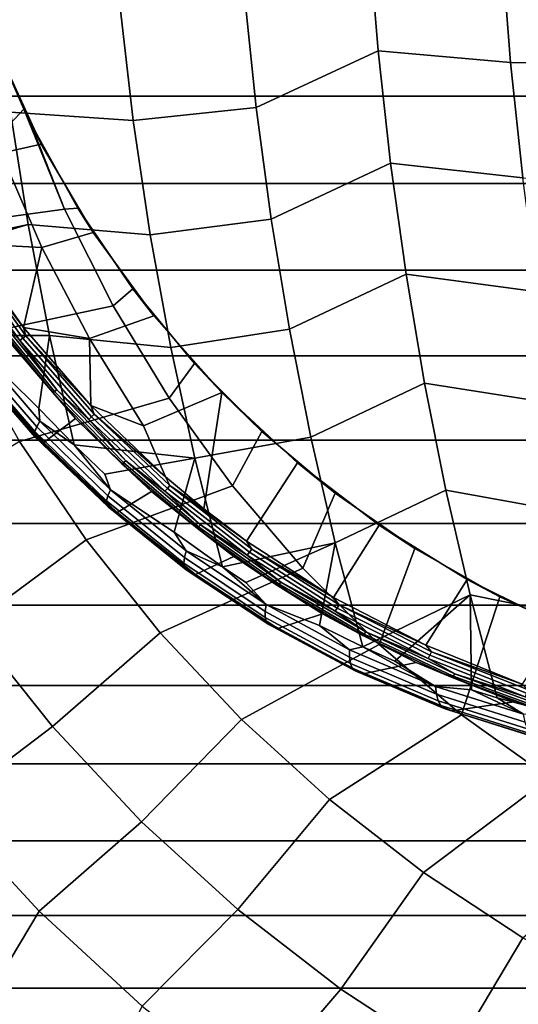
# Model space of a CAD drawing. Header units: metres. Extents: x -25 to 132, y -25 to 47.
# Tile 8 of 153: x -14.04 to -8.56, y -14.89 to -4.05. Entities that reach past the tile are written whole.
import ezdxf

# ---------------------------------------------------------------- set-up
doc = ezdxf.new("R2010")
doc.units = ezdxf.units.M
doc.layers.add('solid_12_061_031_XXX', color=7, linetype='CONTINUOUS')

msp = doc.modelspace()

# ---------------------------------------------------------------- linework, layer by layer
at = {"layer": 'solid_12_061_031_XXX'}
for points in [[(-10.203566, -3.150153, 129.719131), (-11.572202, -3.777808, 128.741989), (-11.44333, -5.020341, 128.546173), (-10.100768, -4.398017, 129.549393)], [(-8.64449, -4.524442, 130.373016), (-8.74527, -3.241006, 130.554443), (-10.203566, -3.150153, 129.719131), (-10.100768, -4.398017, 129.549393)], [(-8.74527, -3.241006, 130.554443), (-8.64449, -4.524442, 130.373016), (-7.167304, -4.551723, 131.157547), (-7.261249, -3.260441, 131.342728)], [(-11.572202, -3.777808, 128.741989), (-12.942849, -3.885627, 127.775894), (-12.796909, -5.16212, 127.571304), (-11.44333, -5.020341, 128.546173)], [(-12.796909, -5.16212, 127.571304), (-12.942849, -3.885627, 127.775894), (-14.29335, -3.817031, 126.782532), (-14.143194, -5.071151, 126.587914)], [(24.006155, -4.894315), (-24.006182, -4.89419), (-24.18384, -3.923208), (24.183823, -3.923323)], [(-15.240678, -6.371999, 121.741142), (-13.998188, -5.03851, 122.773872), (-14.365166, -4.185331, 122.723907), (-15.697042, -5.14621, 121.741142)], [(-14.365166, -4.185331, 122.723907), (-13.998188, -5.03851, 122.773872), (-14.281336, -4.398582, 123.543777)], [(-14.617454, -4.456092, 123.348289), (-14.281336, -4.398582, 123.543777), (-13.806125, -5.422781, 123.606354), (-14.247819, -5.524157, 123.34848)], [(-13.998188, -5.03851, 122.773872), (-13.929167, -5.180406, 122.783279), (-13.806125, -5.422781, 123.606354), (-14.281336, -4.398582, 123.543777)], [(-10.100768, -4.398017, 129.549393), (-11.44333, -5.020341, 128.546173), (-11.278284, -6.24854, 128.29538), (-9.964141, -5.633657, 129.323792)], [(-8.510564, -5.794885, 130.131897), (-8.64449, -4.524442, 130.373016), (-10.100768, -4.398017, 129.549393), (-9.964141, -5.633657, 129.323792)], [(-8.64449, -4.524442, 130.373016), (-8.510564, -5.794885, 130.131897), (-7.042456, -5.830084, 130.911453), (-7.167304, -4.551723, 131.157547)], [(23.789551, -5.85724), (-23.789581, -5.857115), (-24.006182, -4.89419), (24.006155, -4.894315)], [(-14.143194, -5.071151, 126.587914), (-15.388648, -5.402613, 125.478371), (-15.187115, -6.57361, 125.231094), (-13.950942, -6.309686, 126.338715)], [(-13.549168, -6.140892, 122.774681), (-13.998188, -5.03851, 122.773872), (-15.240678, -6.371999, 121.741142)], [(-12.610074, -6.422601, 127.309364), (-12.796909, -5.16212, 127.571304), (-14.143194, -5.071151, 126.587914), (-13.950942, -6.309686, 126.338715)], [(-13.549168, -6.140892, 122.774681), (-13.929167, -5.180406, 122.783279), (-13.998188, -5.03851, 122.773872)], [(-11.44333, -5.020341, 128.546173), (-12.796909, -5.16212, 127.571304), (-12.610074, -6.422601, 127.309364), (-11.278284, -6.24854, 128.29538)], [(-13.929167, -5.180406, 122.783279), (-13.40402, -6.128372, 122.854362), (-13.234132, -6.396495, 123.681488), (-13.806125, -5.422781, 123.606354)], [(-13.549168, -6.140892, 122.774681), (-13.40402, -6.128372, 122.854362), (-13.929167, -5.180406, 122.783279)], [(-15.219287, -5.534772, 122.790779), (-14.247819, -5.524157, 123.34848), (-13.800191, -6.561954, 123.348717), (-14.65598, -6.51599, 122.888748)], [(-14.247819, -5.524157, 123.34848), (-13.806125, -5.422781, 123.606354), (-13.234132, -6.396495, 123.681488), (-13.800191, -6.561954, 123.348717)], [(-9.964141, -5.633657, 129.323792), (-11.278284, -6.24854, 128.29538), (-11.077608, -7.458905, 127.990425), (-9.794128, -6.853642, 129.04303)], [(-8.343945, -7.048691, 129.831879), (-8.510564, -5.794885, 130.131897), (-9.964141, -5.633657, 129.323792), (-9.794128, -6.853642, 129.04303)], [(23.534401, -6.810431), (-23.534437, -6.810304), (-23.789581, -5.857115), (23.789551, -5.85724)], [(-13.015087, -7.204028, 122.774681), (-13.549168, -6.140892, 122.774681), (-15.240678, -6.371999, 121.741142), (-14.688761, -7.557839, 121.741142)], [(-13.549168, -6.140892, 122.774681), (-13.015087, -7.204028, 122.774681), (-12.798734, -7.016335, 122.936211), (-13.40402, -6.128372, 122.854362)], [(-13.40402, -6.128372, 122.854362), (-12.798734, -7.016335, 122.936211), (-12.569526, -7.311988, 123.768509), (-13.234132, -6.396495, 123.681488)], [(-11.278284, -6.24854, 128.29538), (-12.610074, -6.422601, 127.309364), (-12.382994, -7.663165, 126.990982), (-11.077608, -7.458905, 127.990425)], [(-13.950942, -6.309686, 126.338715), (-15.187115, -6.57361, 125.231094), (-15.134676, -6.655761, 125.242889)], [(-13.717255, -7.528836, 126.035805), (-13.950942, -6.309686, 126.338715), (-15.134676, -6.655761, 125.242889), (-14.515407, -7.530538, 125.389236)], [(-12.382994, -7.663165, 126.990982), (-12.610074, -6.422601, 127.309364), (-13.950942, -6.309686, 126.338715), (-13.717255, -7.528836, 126.035805)], [(-13.800191, -6.561954, 123.348717), (-13.234132, -6.396495, 123.681488), (-12.569526, -7.311988, 123.768509), (-13.277021, -7.563795, 123.348991)], [(-14.645119, -6.603848, 122.879395), (-13.976708, -7.534523, 122.99588), (-14.009165, -7.560973, 122.990814), (-14.679927, -6.627024, 122.873917)], [(-14.001569, -7.440603, 123.002792), (-14.65598, -6.51599, 122.888748), (-13.800191, -6.561954, 123.348717)], [(-14.645119, -6.603848, 122.879395), (-14.65598, -6.51599, 122.888748), (-14.001569, -7.440603, 123.002792)], [(-14.645119, -6.603848, 122.879395), (-14.001569, -7.440603, 123.002792), (-13.976708, -7.534523, 122.99588)], [(-14.001569, -7.440603, 123.002792), (-13.800191, -6.561954, 123.348717), (-13.277021, -7.563795, 123.348991)], [(-14.679927, -6.627024, 122.873917), (-14.009165, -7.560973, 122.990814), (-14.042231, -7.586275, 122.997536), (-14.71524, -6.649195, 122.880249)], [(-14.71524, -6.649195, 122.880249), (-14.042231, -7.586275, 122.997536), (-14.321648, -7.28429, 122.972214)], [(23.241053, -7.752641), (-23.241098, -7.752508), (-23.534437, -6.810304), (23.534401, -6.810431)], [(-9.794128, -6.853642, 129.04303), (-11.077608, -7.458905, 127.990425), (-10.841894, -8.647968, 127.632202), (-9.59124, -8.054571, 128.707977)], [(-8.145143, -8.282247, 129.473892), (-8.343945, -7.048691, 129.831879), (-9.794128, -6.853642, 129.04303), (-9.59124, -8.054571, 128.707977)], [(-12.397755, -8.221083, 122.774681), (-12.119948, -7.838783, 123.027618), (-12.798734, -7.016335, 122.936211), (-13.015087, -7.204028, 122.774681)], [(-12.798734, -7.016335, 122.936211), (-12.119948, -7.838783, 123.027618), (-11.819368, -8.158998, 123.866394), (-12.569526, -7.311988, 123.768509)], [(-12.397755, -8.221083, 122.774681), (-13.015087, -7.204028, 122.774681), (-14.688761, -7.557839, 121.741142), (-14.044753, -8.696295, 121.741142)], [(-14.34881, -7.300811, 122.999931), (-13.661413, -8.147572, 123.119751), (-13.680817, -8.159317, 123.155304), (-14.369205, -7.311336, 123.035309)], [(-14.369205, -7.311336, 123.035309), (-13.680817, -8.159317, 123.155304), (-14.18133, -7.570381, 123.088753)], [(-14.321648, -7.28429, 122.972214), (-13.635805, -8.129135, 123.091766), (-13.661413, -8.147572, 123.119751), (-14.34881, -7.300811, 122.999931)], [(-14.042231, -7.586275, 122.997536), (-13.635805, -8.129135, 123.091766), (-14.321648, -7.28429, 122.972214)], [(-13.277021, -7.563795, 123.348991), (-12.569526, -7.311988, 123.768509), (-11.819368, -8.158998, 123.866394), (-12.681177, -8.524193, 123.349297)], [(-13.261381, -8.300239, 123.131798), (-14.001569, -7.440603, 123.002792), (-13.277021, -7.563795, 123.348991)], [(-13.976708, -7.534523, 122.99588), (-14.001569, -7.440603, 123.002792), (-13.261381, -8.300239, 123.131798)], [(-11.077608, -7.458905, 127.990425), (-12.382994, -7.663165, 126.990982), (-12.116395, -8.879958, 126.617165), (-10.841894, -8.647968, 127.632202)], [(-14.531303, -7.649234, 125.307442), (-13.833985, -8.334147, 125.565262), (-13.717255, -7.528836, 126.035805), (-14.515407, -7.530538, 125.389236)], [(-14.18133, -7.570381, 123.088753), (-13.428607, -8.445059, 123.221405), (-13.779346, -8.709465, 124.863548), (-14.524092, -7.862564, 124.660057)], [(-13.680817, -8.159317, 123.155304), (-13.428607, -8.445059, 123.221405), (-14.18133, -7.570381, 123.088753)], [(-14.009165, -7.560973, 122.990814), (-13.253308, -8.425493, 123.122543), (-13.283849, -8.453684, 123.1297), (-14.042231, -7.586275, 122.997536)], [(-13.976708, -7.534523, 122.99588), (-13.223491, -8.396026, 123.127151), (-13.253308, -8.425493, 123.122543), (-14.009165, -7.560973, 122.990814)], [(-13.976708, -7.534523, 122.99588), (-13.261381, -8.300239, 123.131798), (-13.223491, -8.396026, 123.127151)], [(-13.833985, -8.334147, 125.565262), (-13.44614, -8.734207, 125.6726), (-13.717255, -7.528836, 126.035805)], [(-12.116395, -8.879958, 126.617165), (-12.382994, -7.663165, 126.990982), (-13.717255, -7.528836, 126.035805), (-13.44614, -8.734207, 125.6726)], [(-13.261381, -8.300239, 123.131798), (-13.277021, -7.563795, 123.348991), (-12.681177, -8.524193, 123.349297)], [(-14.574732, -7.705186, 125.202217), (-13.856692, -8.536568, 125.386635), (-13.820498, -8.474348, 125.491081), (-14.531303, -7.649234, 125.307442)], [(-14.531303, -7.649234, 125.307442), (-13.820498, -8.474348, 125.491081), (-13.833985, -8.334147, 125.565262)], [(-14.042231, -7.586275, 122.997536), (-13.283849, -8.453684, 123.1297), (-13.635805, -8.129135, 123.091766)], [(22.909941, -8.682426), (-22.90999, -8.682297), (-23.241098, -7.752508), (23.241053, -7.752641)], [(-14.613373, -7.784138, 124.96521), (-13.883426, -8.624592, 125.151192), (-13.87787, -8.587131, 125.272247), (-14.602352, -7.750587, 125.087044)], [(-14.60748, -7.804878, 124.84021), (-13.873202, -8.647879, 125.026924), (-13.883426, -8.624592, 125.151192), (-14.613373, -7.784138, 124.96521)], [(-14.602352, -7.750587, 125.087044), (-13.87787, -8.587131, 125.272247), (-13.856692, -8.536568, 125.386635), (-14.574732, -7.705186, 125.202217)], [(-14.584842, -7.812216, 124.715622), (-13.847489, -8.656326, 124.903), (-13.873202, -8.647879, 125.026924), (-14.60748, -7.804878, 124.84021)], [(-14.584842, -7.812216, 124.715622), (-14.524092, -7.862564, 124.660057), (-13.847489, -8.656326, 124.903)], [(-13.847489, -8.656326, 124.903), (-14.524092, -7.862564, 124.660057), (-13.779346, -8.709465, 124.863548)], [(-11.701118, -9.185551, 122.774681), (-11.379698, -8.586024, 123.126884), (-12.119948, -7.838783, 123.027618), (-12.397755, -8.221083, 122.774681)], [(-12.119948, -7.838783, 123.027618), (-11.379698, -8.586024, 123.126884), (-11.819368, -8.158998, 123.866394)], [(-9.59124, -8.054571, 128.707977), (-10.841894, -8.647968, 127.632202), (-10.571904, -9.812394, 127.22184), (-9.356091, -9.23313, 128.319595)], [(-7.914796, -9.492052, 129.059067), (-8.145143, -8.282247, 129.473892), (-9.59124, -8.054571, 128.707977), (-9.356091, -9.23313, 128.319595)], [(-11.701118, -9.185551, 122.774681), (-12.397755, -8.221083, 122.774681), (-14.044753, -8.696295, 121.741142), (-13.312692, -9.780229, 121.741142)], [(-13.661413, -8.147572, 123.119751), (-12.901705, -8.928179, 123.252075), (-12.920013, -8.94105, 123.287819), (-13.680817, -8.159317, 123.155304)], [(-13.680817, -8.159317, 123.155304), (-12.920013, -8.94105, 123.287819), (-13.428607, -8.445059, 123.221405)], [(-13.635805, -8.129135, 123.091766), (-12.877812, -8.90798, 123.223793), (-12.901705, -8.928179, 123.252075), (-13.661413, -8.147572, 123.119751)], [(-13.283849, -8.453684, 123.1297), (-12.877812, -8.90798, 123.223793), (-13.635805, -8.129135, 123.091766)], [(-12.441567, -9.086931, 123.274513), (-12.681177, -8.524193, 123.349297), (-11.819368, -8.158998, 123.866394), (-12.019458, -9.438271, 123.34787)], [(-11.549084, -9.793235, 123.429512), (-12.019458, -9.438271, 123.34787), (-11.819368, -8.158998, 123.866394), (-10.989258, -8.930733, 123.974297)], [(-10.574908, -9.263885, 123.234566), (-10.989258, -8.930733, 123.974297), (-11.819368, -8.158998, 123.866394), (-11.379698, -8.586024, 123.126884)], [(-13.820498, -8.474348, 125.491081), (-13.44614, -8.734207, 125.6726), (-13.833985, -8.334147, 125.565262)], [(-12.441567, -9.086931, 123.274513), (-13.261381, -8.300239, 123.131798), (-12.681177, -8.524193, 123.349297)], [(-13.223491, -8.396026, 123.127151), (-13.261381, -8.300239, 123.131798), (-12.441567, -9.086931, 123.274513)], [(-13.428607, -8.445059, 123.221405), (-12.595001, -9.245441, 123.368172), (-12.970669, -9.477787, 125.103699), (-13.779346, -8.709465, 124.863548)], [(-12.920013, -8.94105, 123.287819), (-12.595001, -9.245441, 123.368172), (-13.428607, -8.445059, 123.221405)], [(-13.253308, -8.425493, 123.122543), (-12.419541, -9.21295, 123.267662), (-12.447306, -9.243762, 123.275307), (-13.283849, -8.453684, 123.1297)], [(-13.223491, -8.396026, 123.127151), (-12.392622, -9.180744, 123.271759), (-12.419541, -9.21295, 123.267662), (-13.253308, -8.425493, 123.122543)], [(-13.223491, -8.396026, 123.127151), (-12.441567, -9.086931, 123.274513), (-12.392622, -9.180744, 123.271759)], [(-13.87787, -8.587131, 125.272247), (-13.087196, -9.350819, 125.494904), (-13.07309, -9.295428, 125.608147), (-13.856692, -8.536568, 125.386635)], [(-13.856692, -8.536568, 125.386635), (-13.07309, -9.295428, 125.608147), (-13.044824, -9.227386, 125.711395), (-13.820498, -8.474348, 125.491081)], [(-13.820498, -8.474348, 125.491081), (-13.044824, -9.227386, 125.711395), (-13.44614, -8.734207, 125.6726)], [(-13.283849, -8.453684, 123.1297), (-12.447306, -9.243762, 123.275307), (-12.877812, -8.90798, 123.223793)], [(-13.883426, -8.624592, 125.151192), (-13.086741, -9.391973, 125.374924), (-13.087196, -9.350819, 125.494904), (-13.87787, -8.587131, 125.272247)], [(-13.873202, -8.647879, 125.026924), (-13.071736, -9.417714, 125.251633), (-13.086741, -9.391973, 125.374924), (-13.883426, -8.624592, 125.151192)], [(-13.847489, -8.656326, 124.903), (-13.042611, -9.427306, 125.128548), (-13.071736, -9.417714, 125.251633), (-13.873202, -8.647879, 125.026924)], [(-13.847489, -8.656326, 124.903), (-13.779346, -8.709465, 124.863548), (-13.042611, -9.427306, 125.128548)], [(-10.841894, -8.647968, 127.632202), (-12.116395, -8.879958, 126.617165), (-11.812955, -10.07753, 126.182983), (-10.571904, -9.812394, 127.22184)], [(-10.929635, -10.091263, 122.774681), (-10.574908, -9.263885, 123.234566), (-11.379698, -8.586024, 123.126884), (-11.701118, -9.185551, 122.774681)], [(22.541649, -9.598123), (-22.5417, -9.598), (-22.90999, -8.682297), (22.909941, -8.682426)], [(-14.044753, -8.696295, 121.741142), (-15.378579, -9.527714, 120.601761), (-14.576158, -10.715114, 120.601761), (-13.312692, -9.780229, 121.741142)], [(-13.042611, -9.427306, 125.128548), (-13.779346, -8.709465, 124.863548), (-12.970669, -9.477787, 125.103699)], [(-12.116395, -8.879958, 126.617165), (-13.44614, -8.734207, 125.6726), (-13.106111, -9.056188, 125.771042)], [(-13.044824, -9.227386, 125.711395), (-13.106111, -9.056188, 125.771042), (-13.44614, -8.734207, 125.6726)], [(-13.044824, -9.227386, 125.711395), (-12.344299, -9.69336, 126.006462), (-12.116395, -8.879958, 126.617165), (-13.106111, -9.056188, 125.771042)], [(-12.344299, -9.69336, 126.006462), (-11.812955, -10.07753, 126.182983), (-12.116395, -8.879958, 126.617165)], [(-12.901705, -8.928179, 123.252075), (-12.076037, -9.636587, 123.39563), (-12.093157, -9.650478, 123.43158), (-12.920013, -8.94105, 123.287819)], [(-12.920013, -8.94105, 123.287819), (-12.093157, -9.650478, 123.43158), (-12.595001, -9.245441, 123.368172)], [(-12.877812, -8.90798, 123.223793), (-12.054007, -9.614791, 123.36702), (-12.076037, -9.636587, 123.39563), (-12.901705, -8.928179, 123.252075)], [(-12.447306, -9.243762, 123.275307), (-12.054007, -9.614791, 123.36702), (-12.877812, -8.90798, 123.223793)], [(-10.591623, -10.412363, 123.595253), (-11.549084, -9.793235, 123.429512), (-10.989258, -8.930733, 123.974297), (-10.088089, -9.618488, 124.09095)], [(-9.698615, -9.875272, 123.351273), (-10.088089, -9.618488, 124.09095), (-10.989258, -8.930733, 123.974297), (-10.574908, -9.263885, 123.234566)], [(-12.392622, -9.180744, 123.271759), (-12.441567, -9.086931, 123.274513), (-12.019458, -9.438271, 123.34787)], [(-10.929635, -10.091263, 122.774681), (-11.701118, -9.185551, 122.774681), (-13.312692, -9.780229, 121.741142), (-12.497166, -10.802846, 121.741142)], [(-12.392622, -9.180744, 123.271759), (-11.49191, -9.881857, 123.428154), (-11.515699, -9.916499, 123.424599), (-12.419541, -9.21295, 123.267662)], [(-12.392622, -9.180744, 123.271759), (-12.019458, -9.438271, 123.34787), (-11.549084, -9.793235, 123.429512)], [(-12.392622, -9.180744, 123.271759), (-11.549084, -9.793235, 123.429512), (-11.49191, -9.881857, 123.428154)], [(-13.087196, -9.350819, 125.494904), (-12.238791, -10.03486, 125.758156), (-12.232309, -9.975019, 125.869812), (-13.07309, -9.295428, 125.608147)], [(-13.07309, -9.295428, 125.608147), (-12.232309, -9.975019, 125.869812), (-12.212578, -9.901649, 125.971382), (-13.044824, -9.227386, 125.711395)], [(-13.044824, -9.227386, 125.711395), (-12.212578, -9.901649, 125.971382), (-12.344299, -9.69336, 126.006462)], [(-12.595001, -9.245441, 123.368172), (-11.687604, -9.963982, 123.527596), (-12.108465, -10.161125, 125.382088), (-12.970669, -9.477787, 125.103699)], [(-12.093157, -9.650478, 123.43158), (-11.687604, -9.963982, 123.527596), (-12.595001, -9.245441, 123.368172)], [(-12.419541, -9.21295, 123.267662), (-11.515699, -9.916499, 123.424599), (-11.540467, -9.949645, 123.432762), (-12.447306, -9.243762, 123.275307)], [(-12.447306, -9.243762, 123.275307), (-11.540467, -9.949645, 123.432762), (-12.054007, -9.614791, 123.36702)], [(-10.088241, -10.932425, 122.774681), (-9.698615, -9.875272, 123.351273), (-10.574908, -9.263885, 123.234566), (-10.929635, -10.091263, 122.774681)], [(-9.356091, -9.23313, 128.319595), (-10.571904, -9.812394, 127.22184), (-10.269638, -10.958105, 126.753922), (-9.089415, -10.3861, 127.879082)], [(-7.653636, -10.674685, 128.588669), (-7.914796, -9.492052, 129.059067), (-9.356091, -9.23313, 128.319595), (-9.089415, -10.3861, 127.879082)], [(-13.086741, -9.391973, 125.374924), (-12.23184, -10.079459, 125.639618), (-12.238791, -10.03486, 125.758156), (-13.087196, -9.350819, 125.494904)], [(-13.071736, -9.417714, 125.251633), (-12.211654, -10.10754, 125.517578), (-12.23184, -10.079459, 125.639618), (-13.086741, -9.391973, 125.374924)], [(-13.042611, -9.427306, 125.128548), (-12.17881, -10.118301, 125.395531), (-12.211654, -10.10754, 125.517578), (-13.071736, -9.417714, 125.251633)], [(-13.042611, -9.427306, 125.128548), (-12.970669, -9.477787, 125.103699), (-12.17881, -10.118301, 125.395531)], [(-12.17881, -10.118301, 125.395531), (-12.970669, -9.477787, 125.103699), (-12.108465, -10.161125, 125.382088)], [(22.136808, -10.498172), (-22.136866, -10.498053), (-22.5417, -9.598), (22.541649, -9.598123)], [(-12.076037, -9.636587, 123.39563), (-11.191294, -10.267393, 123.549034), (-11.207138, -10.282193, 123.585213), (-12.093157, -9.650478, 123.43158)], [(-12.054007, -9.614791, 123.36702), (-11.171252, -10.244179, 123.520088), (-11.191294, -10.267393, 123.549034), (-12.076037, -9.636587, 123.39563)], [(-11.540467, -9.949645, 123.432762), (-11.171252, -10.244179, 123.520088), (-12.054007, -9.614791, 123.36702)], [(-9.577417, -10.938336, 123.770096), (-10.591623, -10.412363, 123.595253), (-10.088089, -9.618488, 124.09095), (-9.122684, -10.216641, 124.215363)], [(-8.763664, -10.407309, 123.475105), (-9.122684, -10.216641, 124.215363), (-10.088089, -9.618488, 124.09095), (-9.698615, -9.875272, 123.351273)], [(-12.212578, -9.901649, 125.971382), (-11.812955, -10.07753, 126.182983), (-12.344299, -9.69336, 126.006462)], [(-12.093157, -9.650478, 123.43158), (-11.207138, -10.282193, 123.585213), (-11.687604, -9.963982, 123.527596)], [(-13.312692, -9.780229, 121.741142), (-14.576158, -10.715114, 120.601761), (-13.682265, -11.835271, 120.601761), (-12.497166, -10.802846, 121.741142)], [(-10.571904, -9.812394, 127.22184), (-11.812955, -10.07753, 126.182983), (-11.555822, -10.2475, 126.272072)], [(-11.332681, -10.490952, 126.273315), (-10.745782, -10.720846, 126.568481), (-10.571904, -9.812394, 127.22184), (-11.555822, -10.2475, 126.272072)], [(-11.49191, -9.881857, 123.428154), (-11.549084, -9.793235, 123.429512), (-10.591623, -10.412363, 123.595253)], [(-10.745782, -10.720846, 126.568481), (-10.269638, -10.958105, 126.753922), (-10.571904, -9.812394, 127.22184)], [(-12.232309, -9.975019, 125.869812), (-11.343378, -10.5691, 126.173973), (-11.332681, -10.490952, 126.273315), (-12.212578, -9.901649, 125.971382)], [(-12.212578, -9.901649, 125.971382), (-11.332681, -10.490952, 126.273315), (-11.812955, -10.07753, 126.182983)], [(-11.687604, -9.963982, 123.527596), (-10.714218, -10.593819, 123.698105), (-11.202694, -10.7548, 125.699715), (-12.108465, -10.161125, 125.382088)], [(-11.207138, -10.282193, 123.585213), (-10.714218, -10.593819, 123.698105), (-11.687604, -9.963982, 123.527596)], [(-11.515699, -9.916499, 123.424599), (-10.550246, -10.530104, 123.591667), (-10.571823, -10.565276, 123.600388), (-11.540467, -9.949645, 123.432762)], [(-11.540467, -9.949645, 123.432762), (-10.571823, -10.565276, 123.600388), (-11.171252, -10.244179, 123.520088)], [(-11.49191, -9.881857, 123.428154), (-10.529784, -10.493345, 123.59465), (-10.550246, -10.530104, 123.591667), (-11.515699, -9.916499, 123.424599)], [(-11.49191, -9.881857, 123.428154), (-10.591623, -10.412363, 123.595253), (-10.529784, -10.493345, 123.59465)], [(-9.182315, -11.703657, 122.774681), (-8.763664, -10.407309, 123.475105), (-9.698615, -9.875272, 123.351273), (-10.088241, -10.932425, 122.774681)], [(-12.238791, -10.03486, 125.758156), (-11.341781, -10.632964, 126.064392), (-11.343378, -10.5691, 126.173973), (-12.232309, -9.975019, 125.869812)], [(-12.23184, -10.079459, 125.639618), (-11.327932, -10.680717, 125.947701), (-11.341781, -10.632964, 126.064392), (-12.238791, -10.03486, 125.758156)], [(-11.332681, -10.490952, 126.273315), (-11.555822, -10.2475, 126.272072), (-11.812955, -10.07753, 126.182983)], [(-10.088241, -10.932425, 122.774681), (-10.929635, -10.091263, 122.774681), (-12.497166, -10.802846, 121.741142), (-11.603289, -11.757734, 121.741142)], [(-12.211654, -10.10754, 125.517578), (-11.302229, -10.710992, 125.827232), (-11.327932, -10.680717, 125.947701), (-12.23184, -10.079459, 125.639618)], [(-12.17881, -10.118301, 125.395531), (-11.265408, -10.722923, 125.706436), (-11.302229, -10.710992, 125.827232), (-12.211654, -10.10754, 125.517578)], [(-12.17881, -10.118301, 125.395531), (-12.108465, -10.161125, 125.382088), (-11.265408, -10.722923, 125.706436)], [(-11.265408, -10.722923, 125.706436), (-12.108465, -10.161125, 125.382088), (-11.202694, -10.7548, 125.699715)], [(-11.191294, -10.267393, 123.549034), (-10.254764, -10.815846, 123.710861), (-10.269258, -10.831436, 123.747269), (-11.207138, -10.282193, 123.585213)], [(-11.207138, -10.282193, 123.585213), (-10.269258, -10.831436, 123.747269), (-10.714218, -10.593819, 123.698105)], [(-11.171252, -10.244179, 123.520088), (-10.236824, -10.7914, 123.681549), (-10.254764, -10.815846, 123.710861), (-11.191294, -10.267393, 123.549034)], [(-10.571823, -10.565276, 123.600388), (-10.236824, -10.7914, 123.681549), (-11.171252, -10.244179, 123.520088)], [(-8.515223, -11.36597, 123.952309), (-9.577417, -10.938336, 123.770096), (-9.122684, -10.216641, 124.215363), (-8.103874, -10.718149, 124.346046)], [(-7.778807, -10.853024, 123.605011), (-8.103874, -10.718149, 124.346046), (-9.122684, -10.216641, 124.215363), (-8.763664, -10.407309, 123.475105)], [(-9.089415, -10.3861, 127.879082), (-10.269638, -10.958105, 126.753922), (-9.918011, -11.115066, 126.896194)], [(-9.468281, -11.393561, 127.006195), (-9.075627, -11.431047, 127.255356), (-9.089415, -10.3861, 127.879082), (-9.918011, -11.115066, 126.896194)], [(-9.075627, -11.431047, 127.255356), (-8.792282, -11.518954, 127.381927), (-9.089415, -10.3861, 127.879082)], [(-8.221665, -11.668749, 127.645546), (-7.653636, -10.674685, 128.588669), (-9.089415, -10.3861, 127.879082), (-8.792282, -11.518954, 127.381927)], [(21.696072, -11.381143), (-21.696133, -11.381024), (-22.136866, -10.498053), (22.136808, -10.498172)], [(-11.343378, -10.5691, 126.173973), (-10.415942, -11.072095, 126.521843), (-10.414641, -10.989779, 126.618347), (-11.332681, -10.490952, 126.273315)], [(-11.332681, -10.490952, 126.273315), (-10.414641, -10.989779, 126.618347), (-10.745782, -10.720846, 126.568481)], [(-10.529784, -10.493345, 123.59465), (-10.591623, -10.412363, 123.595253), (-9.577417, -10.938336, 123.770096)], [(-10.529784, -10.493345, 123.59465), (-9.515134, -11.010125, 123.769508), (-9.5321, -11.048662, 123.767128), (-10.550246, -10.530104, 123.591667)], [(-10.529784, -10.493345, 123.59465), (-9.577417, -10.938336, 123.770096), (-9.515134, -11.010125, 123.769508)], [(-8.217654, -12.400026, 122.774681), (-7.778807, -10.853024, 123.605011), (-8.763664, -10.407309, 123.475105), (-9.182315, -11.703657, 122.774681)], [(-11.341781, -10.632964, 126.064392), (-10.405931, -11.139503, 126.414864), (-10.415942, -11.072095, 126.521843), (-11.343378, -10.5691, 126.173973)], [(-10.714218, -10.593819, 123.698105), (-9.683199, -11.128894, 123.877991), (-10.262341, -11.255552, 126.056984), (-11.202694, -10.7548, 125.699715)], [(-10.269258, -10.831436, 123.747269), (-9.683199, -11.128894, 123.877991), (-10.714218, -10.593819, 123.698105)], [(-10.550246, -10.530104, 123.591667), (-9.5321, -11.048662, 123.767128), (-9.550326, -11.085543, 123.776421), (-10.571823, -10.565276, 123.600388)], [(-10.571823, -10.565276, 123.600388), (-9.550326, -11.085543, 123.776421), (-10.236824, -10.7914, 123.681549)], [(-13.682265, -11.835271, 120.601761), (-14.576158, -10.715114, 120.601761), (-15.831122, -11.528967, 119.361473), (-14.875993, -12.737595, 119.361473)], [(-11.327932, -10.680717, 125.947701), (-10.384892, -11.190074, 126.300453), (-10.405931, -11.139503, 126.414864), (-11.341781, -10.632964, 126.064392)], [(-11.302229, -10.710992, 125.827232), (-10.353427, -11.222362, 126.181892), (-10.384892, -11.190074, 126.300453), (-11.327932, -10.680717, 125.947701)], [(-11.265408, -10.722923, 125.706436), (-10.312437, -11.235442, 126.062569), (-10.353427, -11.222362, 126.181892), (-11.302229, -10.710992, 125.827232)], [(-11.265408, -10.722923, 125.706436), (-11.202694, -10.7548, 125.699715), (-10.312437, -11.235442, 126.062569)], [(-10.414641, -10.989779, 126.618347), (-10.269638, -10.958105, 126.753922), (-10.745782, -10.720846, 126.568481)], [(-12.497166, -10.802846, 121.741142), (-13.682265, -11.835271, 120.601761), (-12.702512, -12.881158, 120.601761), (-11.603289, -11.757734, 121.741142)], [(-10.312437, -11.235442, 126.062569), (-11.202694, -10.7548, 125.699715), (-10.262341, -11.255552, 126.056984)], [(-10.254764, -10.815846, 123.710861), (-9.274067, -11.27795, 123.879608), (-9.287149, -11.294207, 123.91626), (-10.269258, -10.831436, 123.747269)], [(-10.269258, -10.831436, 123.747269), (-9.287149, -11.294207, 123.91626), (-9.683199, -11.128894, 123.877991)], [(-10.236824, -10.7914, 123.681549), (-9.258326, -11.252469, 123.849922), (-9.274067, -11.27795, 123.879608), (-10.254764, -10.815846, 123.710861)], [(-9.550326, -11.085543, 123.776421), (-9.258326, -11.252469, 123.849922), (-10.236824, -10.7914, 123.681549)], [(-9.182315, -11.703657, 122.774681), (-10.088241, -10.932425, 122.774681), (-11.603289, -11.757734, 121.741142), (-10.636665, -12.638907, 121.741142)], [(-9.515134, -11.010125, 123.769508), (-9.577417, -10.938336, 123.770096), (-8.515223, -11.36597, 123.952309)], [(-10.415942, -11.072095, 126.521843), (-9.459979, -11.479371, 126.913147), (-9.468281, -11.393561, 127.006195), (-10.414641, -10.989779, 126.618347)], [(-10.414641, -10.989779, 126.618347), (-9.468281, -11.393561, 127.006195), (-10.269638, -10.958105, 126.753922)], [(-9.468281, -11.393561, 127.006195), (-9.918011, -11.115066, 126.896194), (-10.269638, -10.958105, 126.753922)], [(-9.5321, -11.048662, 123.767128), (-8.470508, -11.46799, 123.949173), (-8.485251, -11.506246, 123.959068), (-9.550326, -11.085543, 123.776421)], [(-9.515134, -11.010125, 123.769508), (-8.45717, -11.428019, 123.950935), (-8.470508, -11.46799, 123.949173), (-9.5321, -11.048662, 123.767128)], [(-9.515134, -11.010125, 123.769508), (-8.515223, -11.36597, 123.952309), (-8.45717, -11.428019, 123.950935)], [(-10.405931, -11.139503, 126.414864), (-9.441363, -11.549784, 126.809296), (-9.459979, -11.479371, 126.913147), (-10.415942, -11.072095, 126.521843)], [(-10.384892, -11.190074, 126.300453), (-9.412967, -11.602786, 126.697609), (-9.441363, -11.549784, 126.809296), (-10.405931, -11.139503, 126.414864)], [(-9.683199, -11.128894, 123.877991), (-8.603481, -11.563924, 124.065514), (-9.2952, -11.661048, 126.453674), (-10.262341, -11.255552, 126.056984)], [(-9.287149, -11.294207, 123.91626), (-8.603481, -11.563924, 124.065514), (-9.683199, -11.128894, 123.877991)], [(-9.550326, -11.085543, 123.776421), (-8.485251, -11.506246, 123.959068), (-9.258326, -11.252469, 123.849922)], [(-10.353427, -11.222362, 126.181892), (-9.375601, -11.636861, 126.581284), (-9.412967, -11.602786, 126.697609), (-10.384892, -11.190074, 126.300453)], [(-10.312437, -11.235442, 126.062569), (-9.330334, -11.651034, 126.463638), (-9.375601, -11.636861, 126.581284), (-10.353427, -11.222362, 126.181892)], [(-10.312437, -11.235442, 126.062569), (-10.262341, -11.255552, 126.056984), (-9.330334, -11.651034, 126.463638)], [(-9.330334, -11.651034, 126.463638), (-10.262341, -11.255552, 126.056984), (-9.2952, -11.661048, 126.453674)], [(-9.258326, -11.252469, 123.849922), (-8.243587, -11.624147, 124.023689), (-8.257054, -11.650462, 124.053764), (-9.274067, -11.27795, 123.879608)], [(-8.485251, -11.506246, 123.959068), (-8.243587, -11.624147, 124.023689), (-9.258326, -11.252469, 123.849922)], [(-9.274067, -11.27795, 123.879608), (-8.257054, -11.650462, 124.053764), (-8.268672, -11.667254, 124.090668), (-9.287149, -11.294207, 123.91626)], [(-9.287149, -11.294207, 123.91626), (-8.268672, -11.667254, 124.090668), (-8.603481, -11.563924, 124.065514)], [(21.220129, -12.245653), (-21.220196, -12.245537), (-21.696133, -11.381024), (21.696072, -11.381143)], [(-9.468281, -11.393561, 127.006195), (-8.503432, -11.698837, 127.43499), (-9.075627, -11.431047, 127.255356)], [(-9.459979, -11.479371, 126.913147), (-8.485484, -11.787409, 127.345978), (-8.503432, -11.698837, 127.43499), (-9.468281, -11.393561, 127.006195)], [(-9.441363, -11.549784, 126.809296), (-8.458227, -11.860233, 127.245766), (-8.485484, -11.787409, 127.345978), (-9.459979, -11.479371, 126.913147)], [(-8.503432, -11.698837, 127.43499), (-8.792282, -11.518954, 127.381927), (-9.075627, -11.431047, 127.255356)], [(-9.412967, -11.602786, 126.697609), (-8.422441, -11.915228, 127.137207), (-8.458227, -11.860233, 127.245766), (-9.441363, -11.549784, 126.809296)], [(-8.603481, -11.563924, 124.065514), (-7.484588, -11.894432, 124.258804), (-8.307931, -11.969357, 126.888893), (-9.2952, -11.661048, 126.453674)], [(-8.503432, -11.698837, 127.43499), (-8.221665, -11.668749, 127.645546), (-8.792282, -11.518954, 127.381927)], [(-8.268672, -11.667254, 124.090668), (-7.484588, -11.894432, 124.258804), (-8.603481, -11.563924, 124.065514)], [(-8.217654, -12.400026, 122.774681), (-9.182315, -11.703657, 122.774681), (-10.636665, -12.638907, 121.741142), (-9.603355, -13.440841, 121.741142)], [(-9.375601, -11.636861, 126.581284), (-8.379148, -11.950819, 127.023415), (-8.422441, -11.915228, 127.137207), (-9.412967, -11.602786, 126.697609)], [(-9.330334, -11.651034, 126.463638), (-8.307931, -11.969357, 126.888893), (-8.379148, -11.950819, 127.023415), (-9.375601, -11.636861, 126.581284)], [(-9.330334, -11.651034, 126.463638), (-9.2952, -11.661048, 126.453674), (-8.307931, -11.969357, 126.888893)], [(-11.603289, -11.757734, 121.741142), (-12.702512, -12.881158, 120.601761), (-11.643044, -13.84621, 120.601761), (-10.636665, -12.638907, 121.741142)], [(-12.702512, -12.881158, 120.601761), (-13.682265, -11.835271, 120.601761), (-14.875993, -12.737595, 119.361473), (-13.828823, -13.867414, 119.361473)], [(20.70974, -13.090324), (-20.709812, -13.090212), (-21.220196, -12.245537), (21.220129, -12.245653)], [(-7.200429, -13.017078, 122.774681), (-8.217654, -12.400026, 122.774681), (-9.603355, -13.440841, 121.741142), (-8.509836, -14.158506, 121.741142)], [(-10.636665, -12.638907, 121.741142), (-11.643044, -13.84621, 120.601761), (-10.510512, -14.724373, 120.601761), (-9.603355, -13.440841, 121.741142)], [(-14.875993, -12.737595, 119.361473), (-15.740118, -13.890507, 118.02565), (-14.57459, -15.108899, 118.02565), (-13.828823, -13.867414, 119.361473)], [(-11.643044, -13.84621, 120.601761), (-12.702512, -12.881158, 120.601761), (-13.828823, -13.867414, 119.361473), (-12.696091, -14.91143, 119.361473)], [(20.16573, -13.913781), (-20.165806, -13.913672), (-20.709812, -13.090212), (20.70974, -13.090324)], [(-9.603355, -13.440841, 121.741142), (-10.510512, -14.724373, 120.601761), (-9.312023, -15.510134, 120.601761), (-8.509836, -14.158506, 121.741142)], [(-13.828823, -13.867414, 119.361473), (-14.57459, -15.108899, 118.02565), (-13.315042, -16.229824, 118.02565), (-12.696091, -14.91143, 119.361473)], [(-10.510512, -14.724373, 120.601761), (-11.643044, -13.84621, 120.601761), (-12.696091, -14.91143, 119.361473), (-11.484806, -15.863188, 119.361473)], [(19.588982, -14.71468), (-19.589062, -14.714573), (-20.165806, -13.913672), (20.16573, -13.913781)], [(-8.509836, -14.158506, 121.741142), (-9.312023, -15.510134, 120.601761), (-8.055097, -16.198563, 120.601761), (-7.362965, -14.787406, 121.741142)], [(18.980457, -15.49168), (-18.980541, -15.491577), (-19.589062, -14.714573), (19.588982, -14.71468)], [(-9.312023, -15.510134, 120.601761), (-10.510512, -14.724373, 120.601761), (-11.484806, -15.863188, 119.361473), (-10.202461, -16.716797, 119.361473)]]:
    msp.add_3dface(points, dxfattribs=at)

doc.saveas('drawing.dxf')
